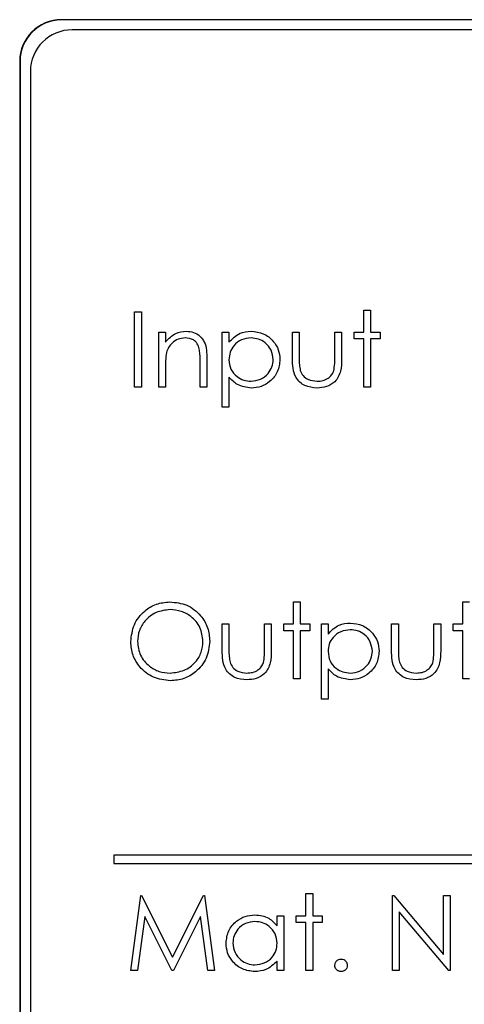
# Model space of a CAD drawing. Header units: millimetres. Extents: x 5 to 418, y 2 to 292.
# Tile 31 of 74: x 110.19 to 111.96, y 177.07 to 181.01. Entities that reach past the tile are written whole.
import ezdxf

# ---------------------------------------------------------------- set-up
doc = ezdxf.new("R2010")
doc.units = ezdxf.units.MM

msp = doc.modelspace()

# ---------------------------------------------------------------- linework, layer by layer
at = {"color": 7, "linetype": 'Continuous', "lineweight": 25}
for p, q in [((118.7696, 181.0086), (110.353, 181.0086)), ((118.7696, 181.0074), (110.353, 181.0074)), ((118.7291, 180.9681), (110.3958, 180.9681)), ((110.1863, 180.8419), (110.1863, 174.0919)), ((110.1875, 180.8419), (110.1875, 174.0919)), ((110.2291, 180.8014), (110.2291, 174.1347)), ((110.6456, 179.8399), (110.6725, 179.8399)), ((110.6456, 179.5399), (110.6456, 179.8399)), ((110.6725, 179.8399), (110.6725, 179.5399)), ((111.561, 179.8476), (111.5879, 179.8476)), ((111.561, 179.7591), (111.561, 179.8476)), ((111.5879, 179.8476), (111.5879, 179.7591)), ((110.7418, 179.5399), (110.7418, 179.7591)), ((110.7418, 179.7591), (110.7687, 179.7591)), ((110.7687, 179.7591), (110.7687, 179.7196)), ((110.9956, 179.7591), (111.0225, 179.7591)), ((110.9956, 179.4591), (110.9956, 179.7591)), ((111.0225, 179.7591), (111.0225, 179.7186)), ((111.2764, 179.6544), (111.2764, 179.7591)), ((111.2764, 179.7591), (111.3033, 179.7591)), ((111.3033, 179.7591), (111.3033, 179.6574)), ((111.4456, 179.6574), (111.4456, 179.7591)), ((111.4456, 179.7591), (111.4725, 179.7591)), ((111.4725, 179.7591), (111.4725, 179.6524)), ((111.5225, 179.7322), (111.5225, 179.7591)), ((111.5225, 179.7591), (111.561, 179.7591)), ((111.5879, 179.7591), (111.6264, 179.7591)), ((111.6264, 179.7591), (111.6264, 179.7322)), ((111.561, 179.7322), (111.5225, 179.7322)), ((111.561, 179.5399), (111.561, 179.7322)), ((111.5879, 179.7322), (111.5879, 179.5399)), ((111.6264, 179.7322), (111.5879, 179.7322)), ((110.9071, 179.5399), (110.9071, 179.643)), ((110.9341, 179.6519), (110.9341, 179.5399)), ((110.7687, 179.6192), (110.7687, 179.5399)), ((111.0225, 179.5796), (111.0225, 179.4591)), ((110.6725, 179.5399), (110.6456, 179.5399)), ((110.7687, 179.5399), (110.7418, 179.5399)), ((110.9341, 179.5399), (110.9071, 179.5399)), ((111.5879, 179.5399), (111.561, 179.5399)), ((111.0225, 179.4591), (110.9956, 179.4591)), ((111.2802, 178.6809), (111.3071, 178.6809)), ((111.2802, 178.5925), (111.2802, 178.6809)), ((111.3071, 178.6809), (111.3071, 178.5925)), ((111.9571, 178.6809), (111.9841, 178.6809)), ((111.9571, 178.5925), (111.9571, 178.6809)), ((110.9956, 178.5925), (111.0225, 178.5925)), ((110.9956, 178.4877), (110.9956, 178.5925)), ((111.0225, 178.5925), (111.0225, 178.4908)), ((111.1648, 178.4908), (111.1648, 178.5925)), ((111.1648, 178.5925), (111.1918, 178.5925)), ((111.1918, 178.5925), (111.1918, 178.4857)), ((111.2418, 178.5655), (111.2418, 178.5925)), ((111.2418, 178.5925), (111.2802, 178.5925)), ((111.3071, 178.5925), (111.3456, 178.5925)), ((111.3456, 178.5925), (111.3456, 178.5655)), ((111.3918, 178.5925), (111.4187, 178.5925)), ((111.3918, 178.2925), (111.3918, 178.5925)), ((111.4187, 178.5925), (111.4187, 178.5519)), ((111.6725, 178.5925), (111.6995, 178.5925)), ((111.6725, 178.4877), (111.6725, 178.5925)), ((111.6995, 178.5925), (111.6995, 178.4908)), ((111.8418, 178.4908), (111.8418, 178.5925)), ((111.8418, 178.5925), (111.8687, 178.5925)), ((111.8687, 178.5925), (111.8687, 178.4857)), ((111.9187, 178.5655), (111.9187, 178.5925)), ((111.9187, 178.5925), (111.9571, 178.5925)), ((111.2802, 178.5655), (111.2418, 178.5655)), ((111.2802, 178.3732), (111.2802, 178.5655)), ((111.3071, 178.5655), (111.3071, 178.3732)), ((111.3456, 178.5655), (111.3071, 178.5655)), ((111.9571, 178.5655), (111.9187, 178.5655)), ((111.9571, 178.3732), (111.9571, 178.5655)), ((111.4187, 178.413), (111.4187, 178.2925)), ((111.3071, 178.3732), (111.2802, 178.3732)), ((111.9841, 178.3732), (111.9571, 178.3732)), ((111.4187, 178.2925), (111.3918, 178.2925)), ((118.5625, 177.6681), (110.5625, 177.6681)), ((110.5625, 177.6681), (110.5625, 177.6347)), ((110.5625, 177.6347), (118.5625, 177.6347)), ((110.6302, 177.2066), (110.6698, 177.5066)), ((110.6698, 177.5066), (110.6737, 177.5066)), ((110.6737, 177.5066), (110.7975, 177.2604)), ((110.7975, 177.2604), (110.9211, 177.5066)), ((110.9211, 177.5066), (110.925, 177.5066)), ((110.925, 177.5066), (110.9648, 177.2066)), ((111.3302, 177.5143), (111.3571, 177.5143)), ((111.3302, 177.4258), (111.3302, 177.5143)), ((111.3571, 177.5143), (111.3571, 177.4258)), ((111.6764, 177.2066), (111.6764, 177.5066)), ((111.6764, 177.5066), (111.682, 177.5066)), ((111.682, 177.5066), (111.8802, 177.2704)), ((111.8802, 177.2704), (111.8802, 177.5066)), ((111.8802, 177.5066), (111.9071, 177.5066)), ((111.9071, 177.5066), (111.9071, 177.2066)), ((111.2148, 177.3852), (111.2148, 177.4258)), ((111.2148, 177.4258), (111.2418, 177.4258)), ((111.2418, 177.4258), (111.2418, 177.2066)), ((111.2918, 177.3989), (111.2918, 177.4258)), ((111.2918, 177.4258), (111.3302, 177.4258)), ((111.3571, 177.4258), (111.3956, 177.4258)), ((111.3956, 177.4258), (111.3956, 177.3989)), ((111.901, 177.2066), (111.7033, 177.4421)), ((111.7033, 177.4421), (111.7033, 177.2066)), ((110.686, 177.4229), (110.6573, 177.2066)), ((110.7947, 177.2066), (110.686, 177.4229)), ((110.9091, 177.4224), (110.8008, 177.2066)), ((110.9378, 177.2066), (110.9091, 177.4224)), ((111.3302, 177.3989), (111.2918, 177.3989)), ((111.3302, 177.2066), (111.3302, 177.3989)), ((111.3956, 177.3989), (111.3571, 177.3989)), ((111.3571, 177.3989), (111.3571, 177.2066)), ((111.2148, 177.2066), (111.2148, 177.2445)), ((110.6573, 177.2066), (110.6302, 177.2066)), ((110.8008, 177.2066), (110.7947, 177.2066)), ((110.9648, 177.2066), (110.9378, 177.2066)), ((111.2418, 177.2066), (111.2148, 177.2066)), ((111.3571, 177.2066), (111.3302, 177.2066)), ((111.7033, 177.2066), (111.6764, 177.2066)), ((111.9071, 177.2066), (111.901, 177.2066))]:
    msp.add_line(p, q, dxfattribs=at)
at = {"color": 7, "linetype": 'Continuous', "lineweight": 18}
for p, q in [((110.353, 181.0074), (110.353, 181.0086)), ((110.1875, 180.8419), (110.1863, 180.8419))]:
    msp.add_line(p, q, dxfattribs=at)
at = {"color": 7, "linetype": 'Continuous', "lineweight": 25}
for centre, radius in [((110.353, 180.8419), 0.1667), ((110.353, 180.8419), 0.1655), ((110.3958, 180.8014), 0.1667)]:
    msp.add_arc(centre, radius, 90, 180, dxfattribs=at)
for points, knots in [([(110.7687, 179.7196), (110.7815, 179.7334), (110.8044, 179.758), (110.8375, 179.7615), (110.8521, 179.763)], [0, 0, 0, 0, 0.559141, 1, 1, 1, 1]), ([(110.8521, 179.763), (110.8619, 179.7621), (110.8816, 179.7604), (110.9074, 179.7446), (110.9336, 179.7096), (110.9339, 179.6757), (110.9341, 179.6519)], [0, 0, 0, 0, 0.187021, 0.37389, 0.56061, 1, 1, 1, 1]), ([(111.0225, 179.7186), (111.0362, 179.7329), (111.0606, 179.7587), (111.0956, 179.7617), (111.1111, 179.763)], [0, 0, 0, 0, 0.558418, 1, 1, 1, 1]), ([(111.1111, 179.763), (111.1279, 179.761), (111.1616, 179.7572), (111.1991, 179.7267), (111.2227, 179.6898), (111.2252, 179.6633), (111.2264, 179.6501)], [0, 0, 0, 0, 0.279627, 0.559432, 0.779703, 1, 1, 1, 1]), ([(110.8474, 179.736), (110.8379, 179.7351), (110.8189, 179.7331), (110.7966, 179.7177), (110.7804, 179.6992), (110.7753, 179.685), (110.7728, 179.678)], [0, 0, 0, 0, 0.279553, 0.559373, 0.779703, 1, 1, 1, 1]), ([(110.904, 179.6929), (110.9018, 179.6999), (110.8975, 179.7138), (110.878, 179.733), (110.859, 179.7349), (110.8474, 179.736)], [0, 0, 0, 0, 0.281192, 0.561331, 1, 1, 1, 1]), ([(111.1109, 179.736), (111.0979, 179.7347), (111.0719, 179.7319), (111.0427, 179.7086), (111.0251, 179.6796), (111.0234, 179.6592), (111.0225, 179.649)], [0, 0, 0, 0, 0.279747, 0.559315, 0.779515, 1, 1, 1, 1]), ([(111.1995, 179.6498), (111.1977, 179.6626), (111.1941, 179.6882), (111.1704, 179.7168), (111.1412, 179.7333), (111.121, 179.7351), (111.1109, 179.736)], [0, 0, 0, 0, 0.2793874, 0.5590918, 0.7795083, 1, 1, 1, 1]), ([(110.7728, 179.678), (110.7713, 179.6671), (110.7687, 179.6475), (110.7687, 179.6278), (110.7687, 179.6192)], [0, 0, 0, 0, 0.559658, 1, 1, 1, 1]), ([(110.9071, 179.643), (110.9072, 179.6524), (110.9073, 179.6691), (110.905, 179.6856), (110.904, 179.6929)], [0, 0, 0, 0, 0.560255, 1, 1, 1, 1]), ([(111.0225, 179.649), (111.024, 179.6361), (111.0268, 179.6102), (111.0514, 179.5818), (111.0809, 179.5659), (111.1012, 179.5639), (111.1113, 179.563)], [0, 0, 0, 0, 0.279654, 0.558875, 0.779455, 1, 1, 1, 1]), ([(111.1113, 179.563), (111.1241, 179.5646), (111.1498, 179.5678), (111.1786, 179.591), (111.1961, 179.6196), (111.1983, 179.6398), (111.1995, 179.6498)], [0, 0, 0, 0, 0.279628, 0.559247, 0.779775, 1, 1, 1, 1]), ([(111.2264, 179.6501), (111.2244, 179.6332), (111.2205, 179.5995), (111.1892, 179.5624), (111.1517, 179.5395), (111.1252, 179.5372), (111.112, 179.536)], [0, 0, 0, 0, 0.27954, 0.559273, 0.779559, 1, 1, 1, 1]), ([(111.3746, 179.536), (111.3579, 179.5374), (111.3247, 179.54), (111.2781, 179.5839), (111.277, 179.6276), (111.2764, 179.6544)], [0, 0, 0, 0, 0.28097, 0.559785, 1, 1, 1, 1]), ([(111.3033, 179.6574), (111.3033, 179.6478), (111.3032, 179.6306), (111.3062, 179.6136), (111.3076, 179.6062)], [0, 0, 0, 0, 0.5603768, 1, 1, 1, 1]), ([(111.4725, 179.6524), (111.4723, 179.636), (111.4718, 179.6035), (111.4507, 179.5607), (111.4132, 179.5385), (111.3875, 179.5369), (111.3746, 179.536)], [0, 0, 0, 0, 0.281501, 0.559646, 0.779298, 1, 1, 1, 1]), ([(111.4412, 179.604), (111.4428, 179.6139), (111.4457, 179.6316), (111.4456, 179.6495), (111.4456, 179.6574)], [0, 0, 0, 0, 0.559371, 1, 1, 1, 1]), ([(111.3076, 179.6062), (111.3109, 179.5988), (111.3175, 179.5841), (111.3416, 179.5666), (111.3623, 179.5643), (111.3749, 179.563)], [0, 0, 0, 0, 0.280117, 0.560544, 1, 1, 1, 1]), ([(111.3749, 179.563), (111.3827, 179.5634), (111.3983, 179.5643), (111.4182, 179.5737), (111.4334, 179.5873), (111.4386, 179.5984), (111.4412, 179.604)], [0, 0, 0, 0, 0.28027, 0.560007, 0.780074, 1, 1, 1, 1]), ([(111.112, 179.536), (111.0924, 179.5387), (111.0575, 179.5433), (111.0332, 179.5685), (111.0225, 179.5796)], [0, 0, 0, 0, 0.558466, 1, 1, 1, 1]), ([(110.6302, 178.5219), (110.633, 178.5451), (110.6385, 178.5913), (110.6796, 178.6441), (110.7314, 178.6755), (110.7678, 178.6791), (110.786, 178.6809)], [0, 0, 0, 0, 0.279731, 0.5593268, 0.7796805, 1, 1, 1, 1]), ([(110.7873, 178.6502), (110.7684, 178.6477), (110.7305, 178.6428), (110.6872, 178.6094), (110.6612, 178.5669), (110.6585, 178.537), (110.6571, 178.522)], [0, 0, 0, 0, 0.279627, 0.55935, 0.77963, 1, 1, 1, 1]), ([(110.786, 178.6809), (110.8095, 178.6785), (110.8565, 178.6735), (110.9091, 178.6309), (110.941, 178.5787), (110.9441, 178.5418), (110.9456, 178.5233)], [0, 0, 0, 0, 0.279767, 0.559358, 0.779571, 1, 1, 1, 1]), ([(110.9187, 178.5234), (110.9164, 178.5425), (110.9118, 178.5805), (110.8753, 178.6219), (110.832, 178.6457), (110.8022, 178.6487), (110.7873, 178.6502)], [0, 0, 0, 0, 0.279468, 0.5588703, 0.7795158, 1, 1, 1, 1]), ([(111.4187, 178.5519), (111.4323, 178.5663), (111.4568, 178.592), (111.4918, 178.595), (111.5073, 178.5963)], [0, 0, 0, 0, 0.558418, 1, 1, 1, 1]), ([(111.507, 178.5694), (111.494, 178.568), (111.4681, 178.5652), (111.4388, 178.5419), (111.4212, 178.513), (111.4195, 178.4926), (111.4187, 178.4824)], [0, 0, 0, 0, 0.279747, 0.559315, 0.779515, 1, 1, 1, 1]), ([(111.5956, 178.4831), (111.5938, 178.4959), (111.5903, 178.5216), (111.5666, 178.5502), (111.5373, 178.5666), (111.5171, 178.5685), (111.507, 178.5694)], [0, 0, 0, 0, 0.279387, 0.559092, 0.779508, 1, 1, 1, 1]), ([(111.5073, 178.5963), (111.5241, 178.5944), (111.5577, 178.5905), (111.5952, 178.56), (111.6189, 178.5231), (111.6213, 178.4967), (111.6225, 178.4834)], [0, 0, 0, 0, 0.279627, 0.559432, 0.779703, 1, 1, 1, 1]), ([(110.7884, 178.3655), (110.7652, 178.3681), (110.7187, 178.3733), (110.6669, 178.4157), (110.6351, 178.4672), (110.6318, 178.5037), (110.6302, 178.5219)], [0, 0, 0, 0, 0.279663, 0.559354, 0.779636, 1, 1, 1, 1]), ([(110.6571, 178.522), (110.6594, 178.5031), (110.664, 178.4653), (110.7003, 178.4245), (110.7428, 178.4), (110.7725, 178.3975), (110.7873, 178.3963)], [0, 0, 0, 0, 0.279416, 0.559077, 0.779478, 1, 1, 1, 1]), ([(110.7873, 178.3963), (110.8064, 178.3985), (110.8445, 178.4028), (110.8886, 178.4357), (110.9146, 178.4784), (110.9173, 178.5084), (110.9187, 178.5234)], [0, 0, 0, 0, 0.27983, 0.559389, 0.779654, 1, 1, 1, 1]), ([(110.9456, 178.5233), (110.943, 178.5001), (110.9377, 178.4535), (110.895, 178.4019), (110.8432, 178.3702), (110.8067, 178.3671), (110.7884, 178.3655)], [0, 0, 0, 0, 0.27963, 0.559343, 0.779597, 1, 1, 1, 1]), ([(111.0225, 178.4908), (111.0225, 178.4811), (111.0225, 178.4639), (111.0255, 178.447), (111.0268, 178.4395)], [0, 0, 0, 0, 0.560377, 1, 1, 1, 1]), ([(111.1604, 178.4374), (111.162, 178.4472), (111.165, 178.4649), (111.1649, 178.4829), (111.1648, 178.4908)], [0, 0, 0, 0, 0.559371, 1, 1, 1, 1]), ([(111.6995, 178.4908), (111.6994, 178.4811), (111.6994, 178.4639), (111.7024, 178.447), (111.7037, 178.4395)], [0, 0, 0, 0, 0.560377, 1, 1, 1, 1]), ([(111.8373, 178.4374), (111.839, 178.4472), (111.8419, 178.4649), (111.8418, 178.4829), (111.8418, 178.4908)], [0, 0, 0, 0, 0.559371, 1, 1, 1, 1]), ([(111.0939, 178.3694), (111.0772, 178.3707), (111.0439, 178.3733), (110.9973, 178.4172), (110.9963, 178.4609), (110.9956, 178.4877)], [0, 0, 0, 0, 0.28097, 0.559785, 1, 1, 1, 1]), ([(111.1918, 178.4857), (111.1915, 178.4693), (111.191, 178.4368), (111.1699, 178.394), (111.1324, 178.3718), (111.1067, 178.3702), (111.0939, 178.3694)], [0, 0, 0, 0, 0.281501, 0.559646, 0.779298, 1, 1, 1, 1]), ([(111.4187, 178.4824), (111.4201, 178.4694), (111.423, 178.4435), (111.4475, 178.4151), (111.4771, 178.3992), (111.4973, 178.3973), (111.5075, 178.3963)], [0, 0, 0, 0, 0.279654, 0.558875, 0.779455, 1, 1, 1, 1]), ([(111.5075, 178.3963), (111.5203, 178.3979), (111.5459, 178.4011), (111.5748, 178.4244), (111.5922, 178.453), (111.5945, 178.4731), (111.5956, 178.4831)], [0, 0, 0, 0, 0.2796281, 0.5592472, 0.779775, 1, 1, 1, 1]), ([(111.6225, 178.4834), (111.6206, 178.4666), (111.6167, 178.4328), (111.5853, 178.3957), (111.5479, 178.3728), (111.5214, 178.3705), (111.5081, 178.3694)], [0, 0, 0, 0, 0.27954, 0.559273, 0.779559, 1, 1, 1, 1]), ([(111.7708, 178.3694), (111.7541, 178.3707), (111.7209, 178.3733), (111.6742, 178.4172), (111.6732, 178.4609), (111.6725, 178.4877)], [0, 0, 0, 0, 0.28097, 0.559785, 1, 1, 1, 1]), ([(111.8687, 178.4857), (111.8684, 178.4693), (111.868, 178.4368), (111.8469, 178.394), (111.8093, 178.3718), (111.7837, 178.3702), (111.7708, 178.3694)], [0, 0, 0, 0, 0.281501, 0.559646, 0.779298, 1, 1, 1, 1]), ([(111.0268, 178.4395), (111.0301, 178.4322), (111.0367, 178.4175), (111.0609, 178.3999), (111.0815, 178.3977), (111.0941, 178.3963)], [0, 0, 0, 0, 0.280117, 0.560544, 1, 1, 1, 1]), ([(111.0941, 178.3963), (111.1019, 178.3968), (111.1175, 178.3977), (111.1375, 178.4071), (111.1526, 178.4206), (111.1578, 178.4318), (111.1604, 178.4374)], [0, 0, 0, 0, 0.28027, 0.560007, 0.780074, 1, 1, 1, 1]), ([(111.5081, 178.3694), (111.4886, 178.372), (111.4536, 178.3767), (111.4294, 178.4018), (111.4187, 178.413)], [0, 0, 0, 0, 0.558466, 1, 1, 1, 1]), ([(111.7037, 178.4395), (111.707, 178.4322), (111.7137, 178.4175), (111.7378, 178.3999), (111.7584, 178.3977), (111.771, 178.3963)], [0, 0, 0, 0, 0.280117, 0.560544, 1, 1, 1, 1]), ([(111.771, 178.3963), (111.7788, 178.3968), (111.7944, 178.3977), (111.8144, 178.4071), (111.8295, 178.4206), (111.8347, 178.4318), (111.8373, 178.4374)], [0, 0, 0, 0, 0.28027, 0.560007, 0.780074, 1, 1, 1, 1]), ([(111.011, 177.3168), (111.0131, 177.3336), (111.0172, 177.3672), (111.049, 177.4038), (111.0865, 177.4263), (111.1129, 177.4285), (111.1261, 177.4296)], [0, 0, 0, 0, 0.279413, 0.559191, 0.779548, 1, 1, 1, 1]), ([(111.1261, 177.4296), (111.1459, 177.4274), (111.1813, 177.4234), (111.2046, 177.3969), (111.2148, 177.3852)], [0, 0, 0, 0, 0.559062, 1, 1, 1, 1]), ([(111.1265, 177.4027), (111.1136, 177.4012), (111.0879, 177.3982), (111.0587, 177.3754), (111.0412, 177.3467), (111.039, 177.3266), (111.0379, 177.3165)], [0, 0, 0, 0, 0.279767, 0.559291, 0.779719, 1, 1, 1, 1]), ([(111.2148, 177.3157), (111.2134, 177.3287), (111.2105, 177.3547), (111.1863, 177.3833), (111.1571, 177.4003), (111.1367, 177.4019), (111.1265, 177.4027)], [0, 0, 0, 0, 0.2796602, 0.5592103, 0.7794872, 1, 1, 1, 1]), ([(111.1253, 177.2027), (111.1085, 177.2047), (111.0747, 177.2086), (111.0374, 177.2396), (111.0144, 177.277), (111.0121, 177.3035), (111.011, 177.3168)], [0, 0, 0, 0, 0.279573, 0.559333, 0.779589, 1, 1, 1, 1]), ([(111.0379, 177.3165), (111.0397, 177.3037), (111.0434, 177.2781), (111.067, 177.2495), (111.096, 177.2326), (111.1162, 177.2306), (111.1263, 177.2296)], [0, 0, 0, 0, 0.2794286, 0.5591463, 0.7795701, 1, 1, 1, 1]), ([(111.1263, 177.2296), (111.1391, 177.2312), (111.1648, 177.2343), (111.1948, 177.2563), (111.2122, 177.2853), (111.214, 177.3056), (111.2148, 177.3157)], [0, 0, 0, 0, 0.279822, 0.559387, 0.779603, 1, 1, 1, 1]), ([(111.2148, 177.2445), (111.2006, 177.231), (111.1752, 177.2069), (111.1406, 177.204), (111.1253, 177.2027)], [0, 0, 0, 0, 0.558763, 1, 1, 1, 1]), ([(111.4456, 177.2277), (111.446, 177.2314), (111.4469, 177.2388), (111.4537, 177.2469), (111.4619, 177.252), (111.4677, 177.2525), (111.4706, 177.2527)], [0, 0, 0, 0, 0.279576, 0.559284, 0.779552, 1, 1, 1, 1]), ([(111.4706, 177.2527), (111.4743, 177.2523), (111.4817, 177.2515), (111.4898, 177.2446), (111.4949, 177.2364), (111.4954, 177.2306), (111.4956, 177.2277)], [0, 0, 0, 0, 0.279602, 0.559212, 0.779475, 1, 1, 1, 1]), ([(111.4706, 177.2027), (111.4669, 177.2032), (111.4596, 177.2041), (111.4514, 177.2109), (111.4464, 177.219), (111.4459, 177.2248), (111.4456, 177.2277)], [0, 0, 0, 0, 0.279581, 0.559143, 0.779575, 1, 1, 1, 1]), ([(111.4956, 177.2277), (111.4952, 177.224), (111.4943, 177.2167), (111.4875, 177.2085), (111.4793, 177.2035), (111.4735, 177.203), (111.4706, 177.2027)], [0, 0, 0, 0, 0.279469, 0.559358, 0.779674, 1, 1, 1, 1])]:
    msp.add_open_spline(points, degree=3, knots=knots, dxfattribs=at)

doc.saveas('drawing.dxf')
